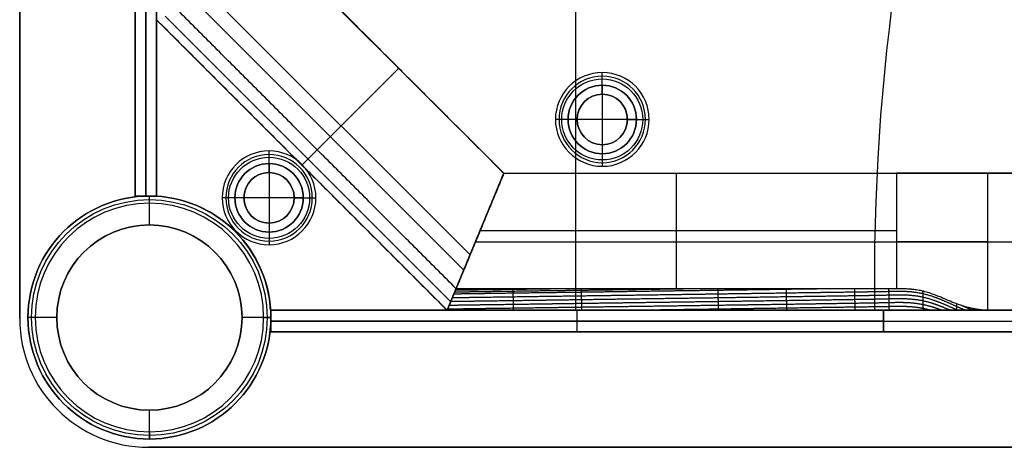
# Model space of a CAD drawing. Header units: millimetres. Extents: x -9 to 941, y -414 to 1186.
# Tile 1 of 26: x -9 to 128, y -414 to -355. Entities that reach past the tile are written whole.
import ezdxf

# ---------------------------------------------------------------- set-up
doc = ezdxf.new("R2010")
doc.units = ezdxf.units.MM
doc.header["$MEASUREMENT"] = 0

msp = doc.modelspace()

# ---------------------------------------------------------------- linework, layer by layer
for p, q in [((-9.09, 385.55, 9), (-9.09, -396.6, 9)), ((68.09, -395.45, -0.5), (68.09, -290.96, -0.5)), ((68.09, -364.22, -3.5), (68.09, -290.96, -3.5)), ((6.91, -379.6, -20.5), (6.91, -294.6, -20.5)), ((8.41, -294.6, -40.5), (8.41, -379.6, -40.5)), ((8.41, -379.6, -0.5), (8.41, -294.6, -0.5)), ((9.91, -379.6, -20.5), (9.91, -294.6, -20.5)), ((9.91, -379.63, -2), (9.91, -295.84, -2)), ((28.91, -347.28, -38.75), (58.08, -376.45, -38.75)), ((53.4, -387.76, -5), (17.6, -351.96, -5)), ((15.47, -352.84, -72.5), (52.52, -389.89, -72.5)), ((9.91, -355.15, -40.25), (50.21, -395.45, -40.25)), ((11.1, -354.65, -6.81), (50.71, -394.26, -6.81)), ((30.06, -375.3, -72.5), (43.5, -361.86, -72.5)), ((32.18, -373.18, -5), (43.5, -361.86, -5)), ((43.5, -361.86, -72.5), (43.5, -361.86, -5)), ((71.74, -364.23, 1.25), (71.74, -362.48, -0.5)), ((71.74, -365.48, -1), (71.74, -362.98, -3.5)), ((71.74, -364.23, 12.5), (71.74, -364.23, 1.25)), ((71.74, -364.23, 12.5), (71.74, -373.73, 12.5)), ((71.74, -365.48, -0.5), (71.74, -365.48, -1)), ((66.99, -368.98, 1.25), (65.24, -368.98, -0.5)), ((68.24, -368.98, -1), (65.74, -368.98, -3.5)), ((66.99, -368.98, 12.5), (66.99, -368.98, 1.25)), ((76.49, -368.98, 12.5), (66.99, -368.98, 12.5)), ((68.24, -368.98, -0.5), (68.24, -368.98, -1)), ((75.24, -368.98, -1), (77.74, -368.98, -3.5)), ((75.24, -368.98, -0.5), (75.24, -368.98, -1)), ((76.49, -368.98, 1.25), (78.24, -368.98, -0.5)), ((76.49, -368.98, 12.5), (76.49, -368.98, 1.25)), ((71.74, -372.48, -1), (71.74, -374.98, -3.5)), ((71.74, -372.48, -0.5), (71.74, -372.48, -1)), ((25.51, -375.1, 1.25), (25.51, -373.35, -0.5)), ((25.51, -376.35, -1), (25.51, -373.85, -3.5)), ((30.06, -375.3, -8), (32.18, -373.18, -5)), ((68.09, -395.45, -3.5), (68.09, -373.74, -3.5)), ((71.74, -373.73, 1.25), (71.74, -375.48, -0.5)), ((71.74, -373.73, 12.5), (71.74, -373.73, 1.25)), ((25.51, -375.1, 12.5), (25.51, -375.1, 1.25)), ((25.51, -375.1, 12.5), (25.51, -384.6, 12.5)), ((30.06, -375.3, -72.5), (30.06, -375.3, -8)), ((25.51, -376.35, -0.5), (25.51, -376.35, -1)), ((50.21, -395.45, -38.75), (58.08, -376.45, -38.75)), ((58.08, -376.45, -38.75), (50.21, -395.45, -38.75)), ((58.08, -376.45, -36.5), (873.73, -376.45, -36.5)), ((82.02, -392.45, -5), (82.02, -376.45, -5)), ((125.21, -376.45, -0.5), (125.21, -395.45, -0.5)), ((9.91, -379.6, -20.5), (6.91, -379.6, -20.5)), ((8.41, -379.6, -40.5), (8.41, -379.6, -0.5)), ((8.91, -380.6, -0.5), (8.91, -379.6, -1.5)), ((8.91, -379.6, -1.5), (8.91, -379.6, -721.5)), ((8.91, -383.6, -721.5), (8.91, -379.6, -721.5)), ((9.91, -379.63, -0.5), (9.91, -379.63, -3.5)), ((8.91, -383.6, -0.5), (8.91, -380.6, -0.5)), ((20.76, -379.85, 1.25), (19.01, -379.85, -0.5)), ((22.01, -379.85, -1), (19.51, -379.85, -3.5)), ((20.76, -379.85, 12.5), (20.76, -379.85, 1.25)), ((30.26, -379.85, 12.5), (20.76, -379.85, 12.5)), ((22.01, -379.85, -0.5), (22.01, -379.85, -1)), ((29.01, -379.85, -1), (31.51, -379.85, -3.5)), ((29.01, -379.85, -0.5), (29.01, -379.85, -1)), ((30.26, -379.85, 1.25), (32.01, -379.85, -0.5)), ((30.26, -379.85, 12.5), (30.26, -379.85, 1.25)), ((8.91, -383.6, -0.5), (8.91, -383.6, -721.5)), ((25.51, -383.35, -1), (25.51, -385.85, -3.5)), ((25.51, -383.35, -0.5), (25.51, -383.35, -1)), ((25.51, -384.6, 1.25), (25.51, -386.35, -0.5)), ((25.51, -384.6, 12.5), (25.51, -384.6, 1.25)), ((112.58, -384.45, -5), (54.77, -384.45, -5)), ((54.15, -385.95, -72.5), (54.15, -385.95, -5)), ((54.15, -385.95, -72.5), (54.15, -385.95, -5)), ((54.15, -385.95, -72.5), (173.94, -385.95, -72.5)), ((125.21, -385.95, -0.5), (141.94, -385.95, -0.5)), ((25.73, -395.45, -3.5), (25.73, -395.45, -0.5)), ((109.52, -395.45, -2), (25.73, -395.45, -2)), ((25.76, -398.45, -20.5), (25.76, -395.45, -20.5)), ((25.76, -395.45, -20.5), (110.76, -395.45, -20.5)), ((50.21, -395.45, -36.5), (881.6, -395.45, -36.5)), ((67.63, -395.45, -0.5), (67.63, -395.45, -3.5)), ((68.26, -398.45, -40.5), (68.26, -395.45, -40.5)), ((68.26, -398.45, -0.5), (68.26, -395.45, -0.5)), ((68.26, -395.45, -0.5), (68.26, -395.45, -40.5)), ((109.52, -395.45, -0.5), (109.52, -395.45, -3.5)), ((110.76, -398.45, -20.5), (110.76, -395.45, -20.5)), ((110.76, -395.45, -20.5), (820.76, -395.45, -20.5)), ((110.76, -398.45, -20.5), (110.76, -395.45, -20.5)), ((-9.09, -396.6, -0.5), (-9.09, -396.6, 18.5)), ((-6.94, -396.45, -0.5), (-7.94, -396.45, -1.5)), ((-7.94, -396.45, -1.5), (-7.94, -396.45, -721.5)), ((-3.94, -396.45, -721.5), (-7.94, -396.45, -721.5)), ((-3.94, -396.45, -0.5), (-6.94, -396.45, -0.5)), ((-3.94, -396.45, -0.5), (-3.94, -396.45, -721.5)), ((21.76, -396.45, -0.5), (21.76, -396.45, -721.5)), ((24.76, -396.45, -0.5), (21.76, -396.45, -0.5)), ((25.76, -396.45, -721.5), (21.76, -396.45, -721.5)), ((24.76, -396.45, -0.5), (25.76, -396.45, -1.5)), ((25.76, -396.45, -1.5), (25.76, -396.45, -721.5)), ((110.76, -396.95, -40.5), (25.76, -396.95, -40.5)), ((25.76, -396.95, -0.5), (110.76, -396.95, -0.5)), ((25.76, -396.95, -40.5), (25.76, -396.95, -0.5)), ((110.76, -396.95, -0.5), (820.76, -396.95, -0.5)), ((110.76, -396.95, -0.5), (110.76, -396.95, -40.5)), ((110.76, -396.95, -40.5), (820.76, -396.95, -40.5)), ((110.76, -396.95, -0.5), (110.76, -396.95, -40.5)), ((25.76, -398.45, -20.5), (110.76, -398.45, -20.5)), ((68.26, -398.45, -0.5), (68.26, -398.45, -40.5)), ((110.76, -398.45, -20.5), (820.76, -398.45, -20.5)), ((8.91, -412.3, -0.5), (8.91, -409.3, -0.5)), ((8.91, -409.3, -0.5), (8.91, -409.3, -721.5)), ((8.91, -413.3, -721.5), (8.91, -409.3, -721.5)), ((8.91, -412.3, -0.5), (8.91, -413.3, -1.5)), ((8.91, -413.3, -1.5), (8.91, -413.3, -721.5)), ((8.76, -414.45, 9), (922.91, -414.45, 9))]:
    msp.add_line(p, q)
for centre, radius in [((71.74, -368.98, 0.37), 5.62), ((71.74, -368.98, -2.25), 4.75), ((71.74, -368.98, 6.87), 4.75), ((71.74, -368.98, -0.75), 3.5), ((25.51, -379.85, 0.37), 5.63), ((25.51, -379.85, -2.25), 4.75), ((25.51, -379.85, 6.87), 4.75), ((25.51, -379.85, -0.75), 3.5), ((8.91, -396.45, -361.5), 16.85), ((8.91, -396.45, -1), 16.35), ((8.91, -396.45, -361), 12.85)]:
    msp.add_circle(centre, radius)
for centre, radius, start, end in [((409.49, -391.32, -3.5), 300, 162.4148, 180.7896), ((409.49, -391.32, -0.5), 300, 162.4148, 180.7896), ((409.49, -391.32, -2), 300, 162.4148, 180.7896), ((71.74, -368.98, -0.5), 6.5, 0, 180), ((71.74, -368.98, -3.5), 6, 0, 180), ((71.74, -368.98, 1.25), 4.75, 0, 180), ((71.74, -368.98, 12.5), 4.75, 0, 180), ((71.74, -368.98, -1), 3.5, 0, 180), ((71.74, -368.98, -0.5), 3.5, 0, 180), ((71.74, -368.98, -0.5), 6.5, 180, 360), ((71.74, -368.98, -3.5), 6, 180, 360), ((71.74, -368.98, 1.25), 4.75, 180, 0), ((71.74, -368.98, 12.5), 4.75, 180, 0), ((71.74, -368.98, -1), 3.5, 180, 0), ((71.74, -368.98, -0.5), 3.5, 180, 0), ((25.51, -379.85, -0.5), 6.5, 0, 180), ((25.51, -379.85, -3.5), 6, 0, 180), ((25.51, -379.85, 1.25), 4.75, 0, 180), ((25.51, -379.85, 12.5), 4.75, 0, 180), ((25.51, -379.85, -1), 3.5, 0, 180), ((25.51, -379.85, -0.5), 3.5, 0, 180), ((8.91, -396.45, -1.5), 16.85, 0, 180), ((8.91, -396.45, -721.5), 16.85, 0, 180), ((8.91, -396.45, -0.5), 16.85, 3.4023, 86.5977), ((8.91, -396.45, -3.5), 16.85, 3.4023, 86.5977), ((8.91, -396.45, -2), 16.85, 3.4023, 86.5977), ((8.91, -396.45, -0.5), 15.85, 0, 180), ((25.51, -379.85, -0.5), 6.5, 180, 0), ((25.51, -379.85, -3.5), 6, 180, 0), ((25.51, -379.85, 1.25), 4.75, 180, 0), ((25.51, -379.85, 12.5), 4.75, 180, 0), ((25.51, -379.85, -1), 3.5, 180, 0), ((25.51, -379.85, -0.5), 3.5, 180, 0), ((8.91, -396.45, -721.5), 12.85, 0, 180), ((8.91, -396.45, -0.5), 12.85, 0, 180), ((8.76, -396.6, -0.5), 17.85, 180, 270), ((8.76, -396.6, 18.5), 17.85, 180, 270), ((8.76, -396.6, 9), 17.85, 180, 270), ((8.91, -396.45, -1.5), 16.85, 180, 360), ((8.91, -396.45, -721.5), 16.85, 180, 0), ((8.91, -396.45, -0.5), 15.85, 180, 0), ((8.91, -396.45, -721.5), 12.85, 180, 0), ((8.91, -396.45, -0.5), 12.85, 180, 0)]:
    msp.add_arc(centre, radius, start, end)
at = {"extrusion": (-1.59767e-13, 1, 4.4874e-13)}
msp.add_arc((-112.58, 15, -376.45), 20, 230.805, 270, dxfattribs=at)
at = {"extrusion": (0, 1, 0)}
msp.add_arc((-112.58, 15, -385.95), 20, 230.805, 270, dxfattribs=at)
for points, degree in [([(-9.09, -396.6, -0.5), (-9.09, -5.53, -0.5), (-9.09, 385.55, -0.5)], 2), ([(-9.09, 385.55, 18.5), (-9.09, -5.53, 18.5), (-9.09, -396.6, 18.5)], 2), ([(6.91, -379.6, -40.5), (6.91, -337.1, -40.5), (6.91, -294.6, -40.5)], 2), ([(6.91, -294.6, -0.5), (6.91, -337.1, -0.5), (6.91, -379.6, -0.5)], 2), ([(9.91, -294.6, -40.5), (9.91, -337.1, -40.5), (9.91, -379.6, -40.5)], 2), ([(9.91, -379.6, -0.5), (9.91, -337.1, -0.5), (9.91, -294.6, -0.5)], 2), ([(9.91, -295.84, -0.5), (9.91, -337.73, -0.5), (9.91, -379.63, -0.5)], 2), ([(9.91, -295.84, -3.5), (9.91, -337.73, -3.5), (9.91, -379.63, -3.5)], 2), ([(28.91, -347.28, -5), (43.5, -361.86, -5), (58.08, -376.45, -5)], 2), ([(28.91, -347.28, -72.5), (43.5, -361.86, -72.5), (58.08, -376.45, -72.5)], 2), ([(9.91, -355.15, -8), (30.06, -375.3, -8), (50.21, -395.45, -8)], 2), ([(9.91, -355.15, -72.5), (9.91, -355.15, -40.25), (9.91, -355.15, -8)], 2), ([(9.91, -355.15, -72.5), (30.06, -375.3, -72.5), (50.21, -395.45, -72.5)], 2), ([(51.46, -392.45, -5), (32.18, -373.18, -5), (12.91, -353.9, -5)], 2), ([(50.21, -395.45, -72.5), (54.15, -385.95, -72.5), (58.08, -376.45, -72.5)], 2), ([(58.08, -376.45, -72.5), (54.15, -385.95, -72.5), (50.21, -395.45, -72.5)], 2), ([(58.08, -376.45, -5), (54.77, -384.45, -5), (51.46, -392.45, -5)], 2), ([(51.46, -392.45, -5), (54.77, -384.45, -5), (58.08, -376.45, -5)], 2), ([(58.08, -376.45, -72.5), (58.08, -376.45, -38.75), (58.08, -376.45, -5)], 2), ([(58.08, -376.45, -5), (58.08, -376.45, -38.75), (58.08, -376.45, -72.5)], 2), ([(58.08, -376.45, -5), (85.33, -376.45, -5), (112.58, -376.45, -5)], 2), ([(58.08, -376.45, -72.5), (465.91, -376.45, -72.5), (873.73, -376.45, -72.5)], 2), ([(112.58, -376.45, -5), (112.58, -384.45, -5), (112.58, -392.45, -5)], 2), ([(806.6, -376.45, -0.5), (465.91, -376.45, -0.5), (125.21, -376.45, -0.5)], 2), ([(9.91, -379.6, -40.5), (8.41, -379.6, -40.5), (6.91, -379.6, -40.5)], 2), ([(6.91, -379.6, -0.5), (8.41, -379.6, -0.5), (9.91, -379.6, -0.5)], 2), ([(6.91, -379.6, -40.5), (6.91, -379.6, -20.5), (6.91, -379.6, -0.5)], 2), ([(9.91, -379.6, -40.5), (9.91, -379.6, -20.5), (9.91, -379.6, -0.5)], 2), ([(50.21, -395.45, -8), (50.84, -393.95, -6.5), (51.46, -392.45, -5)], 2), ([(51.46, -392.45, -5), (50.87, -393.86, -6.41), (50.59, -394.53, -7.07), (50.21, -395.45, -8)], 3), ([(51.46, -392.45, -5), (51.46, -392.45, -5), (51.46, -392.45, -5), (51.46, -392.45, -5)], 3), ([(60.12, -392.45, -5), (57.23, -392.45, -5), (54.35, -392.45, -5), (51.46, -392.45, -5)], 3), ([(112.53, -392.45, -5), (112.12, -392.45, -5), (111.66, -392.45, -5), (111.04, -392.45, -5)], 3), ([(112.58, -392.45, -5), (112.56, -392.45, -5), (112.54, -392.45, -5), (112.53, -392.45, -5)], 3), ([(116.06, -392.76, -4.7), (115.82, -392.71, -4.74), (115.58, -392.67, -4.78), (115.34, -392.63, -4.81)], 3), ([(123.1, -395.45, -2.34), (122.8, -395.32, -2.44), (122.49, -395.19, -2.54), (122.19, -395.05, -2.65), (121.88, -394.92, -2.75), (121.58, -394.79, -2.86)], 5), ([(25.73, -395.45, -0.5), (67.63, -395.45, -0.5), (109.52, -395.45, -0.5)], 2), ([(25.73, -395.45, -3.5), (67.63, -395.45, -3.5), (109.52, -395.45, -3.5)], 2), ([(25.76, -398.45, -40.5), (25.76, -396.95, -40.5), (25.76, -395.45, -40.5)], 2), ([(25.76, -395.45, -40.5), (68.26, -395.45, -40.5), (110.76, -395.45, -40.5)], 2), ([(110.76, -395.45, -0.5), (68.26, -395.45, -0.5), (25.76, -395.45, -0.5)], 2), ([(25.76, -395.45, -0.5), (25.76, -396.95, -0.5), (25.76, -398.45, -0.5)], 2), ([(25.76, -395.45, -0.5), (25.76, -395.45, -20.5), (25.76, -395.45, -40.5)], 2), ([(50.21, -395.45, -8), (50.21, -395.45, -40.25), (50.21, -395.45, -72.5)], 2), ([(52.11, -395.45, -8), (51.48, -395.45, -8), (50.85, -395.45, -8), (50.21, -395.45, -8)], 3), ([(50.21, -395.45, -8), (50.21, -395.45, -40.25), (50.21, -395.45, -72.5)], 2), ([(50.21, -395.45, -72.5), (465.91, -395.45, -72.5), (881.6, -395.45, -72.5)], 2), ([(50.21, -395.45, -8), (50.85, -395.45, -8), (51.48, -395.45, -8), (52.11, -395.45, -8)], 3), ([(50.21, -395.45, -8), (50.21, -395.45, -8), (50.21, -395.45, -8), (50.21, -395.45, -8)], 3), ([(820.76, -395.45, -0.5), (465.76, -395.45, -0.5), (110.76, -395.45, -0.5)], 2), ([(110.76, -395.45, -0.5), (110.76, -396.95, -0.5), (110.76, -398.45, -0.5)], 2), ([(110.76, -395.45, -0.5), (110.76, -395.45, -20.5), (110.76, -395.45, -40.5)], 2), ([(110.76, -395.45, -40.5), (110.76, -396.95, -40.5), (110.76, -398.45, -40.5)], 2), ([(110.76, -395.45, -40.5), (465.76, -395.45, -40.5), (820.76, -395.45, -40.5)], 2), ([(110.76, -395.45, -40.5), (110.76, -396.95, -40.5), (110.76, -398.45, -40.5)], 2), ([(110.76, -395.45, -40.5), (110.76, -395.45, -20.5), (110.76, -395.45, -0.5)], 2), ([(110.76, -395.45, -0.5), (110.76, -396.95, -0.5), (110.76, -398.45, -0.5)], 2), ([(112.58, -395.45, -8), (112.56, -395.45, -8), (112.54, -395.45, -8), (112.52, -395.45, -8)], 3), ([(117, -395.45, -7.15), (116.77, -395.45, -7.25), (116.54, -395.45, -7.34), (116.3, -395.45, -7.43)], 3), ([(120.98, -395.45, -4.28), (120.6, -395.45, -4.63), (120.24, -395.45, -4.95), (119.89, -395.45, -5.25)], 3), ([(121.8, -395.45, -3.53), (121.52, -395.45, -3.78), (121.25, -395.45, -4.03), (120.98, -395.45, -4.28)], 3), ([(124.16, -395.45, -1.41), (124.1, -395.43, -1.43), (124.05, -395.41, -1.44), (124, -395.38, -1.46), (123.94, -395.36, -1.48), (123.89, -395.34, -1.49)], 5), ([(124.69, -395.45, -0.94), (124.68, -395.45, -0.95), (124.66, -395.44, -0.95), (124.65, -395.44, -0.96), (124.64, -395.43, -0.96), (124.63, -395.43, -0.96)], 5), ([(806.6, -395.45, -0.5), (465.91, -395.45, -0.5), (125.21, -395.45, -0.5)], 2), ([(110.76, -398.45, -40.5), (68.26, -398.45, -40.5), (25.76, -398.45, -40.5)], 2), ([(25.76, -398.45, -0.5), (68.26, -398.45, -0.5), (110.76, -398.45, -0.5)], 2), ([(25.76, -398.45, -40.5), (25.76, -398.45, -20.5), (25.76, -398.45, -0.5)], 2), ([(110.76, -398.45, -0.5), (465.76, -398.45, -0.5), (820.76, -398.45, -0.5)], 2), ([(110.76, -398.45, -40.5), (110.76, -398.45, -20.5), (110.76, -398.45, -0.5)], 2), ([(820.76, -398.45, -40.5), (465.76, -398.45, -40.5), (110.76, -398.45, -40.5)], 2), ([(110.76, -398.45, -0.5), (110.76, -398.45, -20.5), (110.76, -398.45, -40.5)], 2), ([(922.91, -414.45, -0.5), (465.83, -414.45, -0.5), (8.76, -414.45, -0.5)], 2), ([(8.76, -414.45, 18.5), (465.83, -414.45, 18.5), (922.91, -414.45, 18.5)], 2), ([(8.76, -414.45, -0.5), (8.76, -414.45, 9), (8.76, -414.45, 18.5)], 2)]:
    msp.add_open_spline(points, degree=degree)
for points, degree, knots in [([(121.07, -395.45, -4.2), (121.03, -395.43, -4.21), (121, -395.42, -4.22), (120.96, -395.4, -4.24), (119.99, -394.98, -4.58), (119.03, -394.55, -4.93), (118.09, -394.14, -5.24), (116.22, -393.55, -5.72), (114.32, -393.33, -5.94), (113.38, -393.32, -5.96), (111.48, -393.36, -5.98), (109.59, -393.41, -5.99), (108.64, -393.42, -6), (105.8, -393.47, -6.03), (102.95, -393.51, -6.07), (101.06, -393.54, -6.1), (97.27, -393.59, -6.15), (93.48, -393.65, -6.2), (91.58, -393.68, -6.23), (85.9, -393.76, -6.31), (80.21, -393.84, -6.39), (76.42, -393.89, -6.44), (70.73, -393.97, -6.52), (65.05, -394.05, -6.6), (63.15, -394.08, -6.63), (59.53, -394.13, -6.68), (55.9, -394.18, -6.73), (54.17, -394.2, -6.76), (52.44, -394.23, -6.77), (50.71, -394.25, -6.8)], 5, [-3.253578, -3.253578, -3.253578, -3.253578, -3.253578, -3.253578, -3.235183, -3.235183, -3.235183, -2.761475, -2.761475, -2.761475, -2.287767, -2.287767, -2.287767, -1.814059, -1.814059, -1.814059, -0.866643, -0.866643, -0.866643, 0.080773, 0.080773, 0.080773, 1.975604, 1.975604, 1.975604, 2.92302, 2.92302, 2.92302, 3.788154, 3.788154, 3.788154, 3.788154, 3.788154, 3.788154]), ([(122.09, -395.45, -3.26), (121.84, -395.34, -3.35), (121.6, -395.24, -3.43), (121.36, -395.13, -3.52), (120.19, -394.61, -3.94), (119.01, -394.08, -4.37), (118.08, -393.67, -4.68), (116.2, -393.06, -5.17), (114.31, -392.83, -5.4), (113.37, -392.82, -5.43), (111.47, -392.86, -5.44), (109.57, -392.9, -5.46), (108.63, -392.91, -5.48), (105.78, -392.95, -5.51), (102.94, -392.99, -5.55), (101.05, -393.02, -5.58), (97.26, -393.07, -5.63), (93.47, -393.13, -5.68), (91.57, -393.15, -5.71), (85.89, -393.24, -5.79), (80.2, -393.32, -5.87), (76.41, -393.37, -5.92), (70.72, -393.45, -6), (65.04, -393.53, -6.08), (63.14, -393.55, -6.11), (59.56, -393.61, -6.16), (55.98, -393.66, -6.21), (54.3, -393.68, -6.23), (52.61, -393.71, -6.25), (50.93, -393.73, -6.28)], 5, [-3.358115, -3.358115, -3.358115, -3.358115, -3.358115, -3.358115, -3.235183, -3.235183, -3.235183, -2.761475, -2.761475, -2.761475, -2.287767, -2.287767, -2.287767, -1.814059, -1.814059, -1.814059, -0.866643, -0.866643, -0.866643, 0.080773, 0.080773, 0.080773, 1.975604, 1.975604, 1.975604, 2.92302, 2.92302, 2.92302, 3.7653, 3.7653, 3.7653, 3.7653, 3.7653, 3.7653]), ([(104.84, -392.45, -5), (103.32, -392.47, -5.02), (101.8, -392.49, -5.05), (100.28, -392.51, -5.07), (96.87, -392.56, -5.11), (93.45, -392.61, -5.16), (91.56, -392.64, -5.19), (85.87, -392.72, -5.27), (80.19, -392.79, -5.35), (76.4, -392.85, -5.4), (70.71, -392.93, -5.48), (65.03, -393.01, -5.56), (63.13, -393.03, -5.59), (59.6, -393.08, -5.64), (56.06, -393.13, -5.69), (54.42, -393.16, -5.71), (52.78, -393.18, -5.73), (51.14, -393.2, -5.75)], 5, [-1.625641, -1.625641, -1.625641, -1.625641, -1.625641, -1.625641, -0.866643, -0.866643, -0.866643, 0.080773, 0.080773, 0.080773, 1.975604, 1.975604, 1.975604, 2.92302, 2.92302, 2.92302, 3.742416, 3.742416, 3.742416, 3.742416, 3.742416, 3.742416]), ([(86.25, -392.45, -5), (82.76, -392.5, -5.05), (79.28, -392.55, -5.1), (75.79, -392.6, -5.15), (70.4, -392.67, -5.22), (65.02, -392.75, -5.3), (63.13, -392.77, -5.33), (59.61, -392.82, -5.38), (56.1, -392.87, -5.42), (54.49, -392.89, -5.45), (52.87, -392.92, -5.47), (51.25, -392.94, -5.49)], 5, [0.231818, 0.231818, 0.231818, 0.231818, 0.231818, 0.231818, 1.975604, 1.975604, 1.975604, 2.92302, 2.92302, 2.92302, 3.730968, 3.730968, 3.730968, 3.730968, 3.730968, 3.730968]), ([(67.68, -392.45, -5), (66.01, -392.47, -5.03), (64.34, -392.5, -5.05), (62.67, -392.52, -5.07), (59.4, -392.57, -5.12), (56.14, -392.61, -5.16), (54.55, -392.63, -5.19), (52.96, -392.66, -5.21), (51.36, -392.68, -5.23)], 5, [2.088379, 2.088379, 2.088379, 2.088379, 2.088379, 2.088379, 2.92302, 2.92302, 2.92302, 3.719518, 3.719518, 3.719518, 3.719518, 3.719518, 3.719518]), ([(60.12, -392.45, -5), (58.68, -392.45, -5), (57.23, -392.45, -5), (54.34, -392.45, -5), (52.9, -392.45, -5), (51.46, -392.45, -5)], 3, [21.245349, 21.245349, 21.245349, 21.245349, 25.345446, 25.345446, 29.445543, 29.445543, 29.445543, 29.445543]), ([(59.33, -392.45, -5), (59.33, -392.47, -5.03), (59.33, -392.5, -5.05), (59.33, -392.52, -5.07), (59.33, -392.6, -5.15), (59.33, -392.67, -5.22), (59.33, -392.72, -5.28), (59.33, -392.83, -5.38), (59.34, -392.93, -5.48), (59.34, -392.98, -5.54), (59.34, -393.14, -5.69), (59.34, -393.3, -5.85), (59.35, -393.4, -5.95), (59.35, -393.61, -6.16), (59.36, -393.82, -6.37), (59.36, -393.92, -6.47), (59.36, -394.13, -6.68), (59.37, -394.34, -6.89), (59.37, -394.44, -6.99), (59.37, -394.65, -7.2), (59.38, -394.86, -7.41), (59.38, -394.96, -7.51), (59.39, -395.12, -7.67), (59.39, -395.28, -7.83), (59.39, -395.34, -7.89), (59.39, -395.39, -7.95), (59.39, -395.45, -8)], 5, [-0.2409689, -0.2409689, -0.2409689, -0.2409689, -0.2409689, -0.2409689, -0.2246072, -0.2246072, -0.2246072, -0.1882062, -0.1882062, -0.1882062, -0.1518052, -0.1518052, -0.1518052, -0.0790031, -0.0790031, -0.0790031, -0.0062011, -0.0062011, -0.0062011, 0.066601, 0.066601, 0.066601, 0.1394031, 0.1394031, 0.1394031, 0.1786994, 0.1786994, 0.1786994, 0.1786994, 0.1786994, 0.1786994]), ([(97.43, -392.45, -5), (97.28, -392.45, -5), (97.13, -392.45, -5), (95.25, -392.45, -5), (93.52, -392.45, -5), (89.45, -392.45, -5), (87.12, -392.45, -5), (81.74, -392.45, -5), (78.71, -392.45, -5), (71.72, -392.45, -5), (67.77, -392.45, -5), (62.59, -392.45, -5), (61.36, -392.45, -5), (60.12, -392.45, -5)], 3, [3.066513, 3.066513, 3.066513, 3.066513, 3.111296, 3.111296, 3.630969, 3.630969, 4.331772, 4.331772, 5.242817, 5.242817, 6.427175, 6.427175, 6.797845, 6.797845, 6.797845, 6.797845]), ([(68.81, -392.45, -5), (68.81, -392.5, -5.05), (68.81, -392.55, -5.1), (68.81, -392.6, -5.15), (68.81, -392.7, -5.25), (68.81, -392.8, -5.35), (68.81, -392.85, -5.4), (68.82, -393.01, -5.56), (68.82, -393.16, -5.72), (68.82, -393.27, -5.82), (68.83, -393.47, -6.03), (68.83, -393.68, -6.24), (68.83, -393.79, -6.34), (68.84, -394, -6.55), (68.84, -394.2, -6.76), (68.85, -394.31, -6.86), (68.85, -394.52, -7.07), (68.86, -394.72, -7.28), (68.86, -394.83, -7.38), (68.86, -395.02, -7.57), (68.87, -395.2, -7.75), (68.87, -395.28, -7.84), (68.87, -395.37, -7.92), (68.87, -395.45, -8)], 5, [-0.2223963, -0.2223963, -0.2223963, -0.2223963, -0.2223963, -0.2223963, -0.1882062, -0.1882062, -0.1882062, -0.1518052, -0.1518052, -0.1518052, -0.0790031, -0.0790031, -0.0790031, -0.0062011, -0.0062011, -0.0062011, 0.066601, 0.066601, 0.066601, 0.1394031, 0.1394031, 0.1394031, 0.1972444, 0.1972444, 0.1972444, 0.1972444, 0.1972444, 0.1972444]), ([(87.76, -392.45, -5), (87.76, -392.5, -5.05), (87.77, -392.55, -5.1), (87.77, -392.59, -5.15), (87.77, -392.74, -5.3), (87.77, -392.9, -5.45), (87.78, -393, -5.55), (87.78, -393.21, -5.76), (87.78, -393.42, -5.97), (87.79, -393.52, -6.08), (87.79, -393.73, -6.28), (87.8, -393.94, -6.49), (87.8, -394.04, -6.6), (87.8, -394.25, -6.8), (87.81, -394.46, -7.01), (87.81, -394.56, -7.12), (87.81, -394.77, -7.32), (87.82, -394.98, -7.53), (87.82, -395.08, -7.64), (87.82, -395.22, -7.77), (87.83, -395.36, -7.91), (87.83, -395.39, -7.94), (87.83, -395.42, -7.97), (87.83, -395.45, -8)], 5, [-0.1852446, -0.1852446, -0.1852446, -0.1852446, -0.1852446, -0.1852446, -0.1518052, -0.1518052, -0.1518052, -0.0790031, -0.0790031, -0.0790031, -0.0062011, -0.0062011, -0.0062011, 0.066601, 0.066601, 0.066601, 0.1394031, 0.1394031, 0.1394031, 0.2122051, 0.2122051, 0.2122051, 0.2343557, 0.2343557, 0.2343557, 0.2343557, 0.2343557, 0.2343557]), ([(97.24, -392.45, -5), (97.24, -392.47, -5.02), (97.24, -392.49, -5.05), (97.24, -392.51, -5.07), (97.25, -392.64, -5.19), (97.25, -392.76, -5.32), (97.25, -392.87, -5.42), (97.26, -393.07, -5.63), (97.26, -393.28, -5.84), (97.26, -393.39, -5.94), (97.27, -393.59, -6.15), (97.27, -393.8, -6.36), (97.27, -393.91, -6.46), (97.28, -394.11, -6.67), (97.28, -394.32, -6.88), (97.29, -394.43, -6.98), (97.29, -394.64, -7.19), (97.3, -394.84, -7.4), (97.3, -394.95, -7.5), (97.3, -395.11, -7.67), (97.3, -395.27, -7.83), (97.31, -395.33, -7.89), (97.31, -395.39, -7.94), (97.31, -395.45, -8)], 5, [-0.1666693, -0.1666693, -0.1666693, -0.1666693, -0.1666693, -0.1666693, -0.1518052, -0.1518052, -0.1518052, -0.0790031, -0.0790031, -0.0790031, -0.0062011, -0.0062011, -0.0062011, 0.066601, 0.066601, 0.066601, 0.1394031, 0.1394031, 0.1394031, 0.2122051, 0.2122051, 0.2122051, 0.2530438, 0.2530438, 0.2530438, 0.2530438, 0.2530438, 0.2530438]), ([(106.34, -392.45, -5), (104.87, -392.45, -5), (103.68, -392.45, -5), (102.35, -392.45, -5), (101.35, -392.45, -5), (99.3, -392.45, -5), (98.37, -392.45, -5), (97.43, -392.45, -5)], 3, [-6.563186, -6.563186, -6.563186, -6.563186, -6.390072, -6.390072, -5.549494, -5.549494, -4.844336, -4.844336, -4.844336, -4.844336]), ([(111.04, -392.45, -5), (110.26, -392.45, -5), (109.48, -392.45, -5), (107.91, -392.45, -5), (107.13, -392.45, -5), (106.34, -392.45, -5)], 3, [0, 0, 0, 0, 0.912976, 0.912976, 1.825952, 1.825952, 1.825952, 1.825952]), ([(111.04, -392.45, -5), (110.57, -392.45, -5), (110.09, -392.45, -5), (108.87, -392.45, -5), (108.12, -392.45, -5), (107.03, -392.45, -5), (106.69, -392.45, -5), (106.34, -392.45, -5)], 3, [1.7055587, 1.7055587, 1.7055587, 1.7055587, 1.8484542, 1.8484542, 2.0719496, 2.0719496, 2.1754008, 2.1754008, 2.1754008, 2.1754008]), ([(106.72, -392.45, -5), (106.72, -392.55, -5.1), (106.73, -392.64, -5.2), (106.73, -392.74, -5.3), (106.73, -392.94, -5.51), (106.74, -393.14, -5.71), (106.74, -393.25, -5.82), (106.74, -393.45, -6.02), (106.75, -393.66, -6.23), (106.75, -393.76, -6.34), (106.76, -393.97, -6.54), (106.76, -394.18, -6.75), (106.76, -394.28, -6.85), (106.77, -394.49, -7.06), (106.77, -394.7, -7.27), (106.77, -394.81, -7.37), (106.78, -395, -7.56), (106.78, -395.19, -7.75), (106.78, -395.28, -7.83), (106.79, -395.36, -7.92), (106.79, -395.45, -8)], 5, [-0.1480972, -0.1480972, -0.1480972, -0.1480972, -0.1480972, -0.1480972, -0.0790031, -0.0790031, -0.0790031, -0.0062011, -0.0062011, -0.0062011, 0.066601, 0.066601, 0.066601, 0.1394031, 0.1394031, 0.1394031, 0.2122051, 0.2122051, 0.2122051, 0.2721473, 0.2721473, 0.2721473, 0.2721473, 0.2721473, 0.2721473]), ([(111.46, -392.45, -5), (111.46, -392.53, -5.09), (111.46, -392.61, -5.18), (111.47, -392.69, -5.27), (111.47, -392.87, -5.46), (111.48, -393.06, -5.66), (111.48, -393.16, -5.76), (111.48, -393.36, -5.98), (111.49, -393.57, -6.19), (111.49, -393.67, -6.29), (111.49, -393.88, -6.5), (111.5, -394.09, -6.71), (111.5, -394.19, -6.81), (111.51, -394.41, -7.01), (111.51, -394.62, -7.22), (111.51, -394.73, -7.32), (111.52, -394.93, -7.52), (111.52, -395.14, -7.72), (111.52, -395.25, -7.81), (111.53, -395.35, -7.91), (111.53, -395.45, -8)], 5, [-0.1389146, -0.1389146, -0.1389146, -0.1389146, -0.1389146, -0.1389146, -0.0790031, -0.0790031, -0.0790031, -0.0062011, -0.0062011, -0.0062011, 0.066601, 0.066601, 0.066601, 0.1394031, 0.1394031, 0.1394031, 0.2122051, 0.2122051, 0.2122051, 0.2811399, 0.2811399, 0.2811399, 0.2811399, 0.2811399, 0.2811399]), ([(115.34, -392.63, -4.81), (114.88, -392.56, -4.87), (114.42, -392.51, -4.92), (113.5, -392.47, -4.99), (113.04, -392.46, -5), (112.58, -392.45, -5)], 3, [0, 0, 0, 0, 0.1566339, 0.1566339, 0.3132826, 0.3132826, 0.3132826, 0.3132826]), ([(115.34, -392.63, -4.81), (115.22, -392.61, -4.83), (115.09, -392.59, -4.84), (114.79, -392.55, -4.88), (114.62, -392.54, -4.9), (114.22, -392.5, -4.94), (113.98, -392.49, -4.96), (113.35, -392.46, -4.99), (112.97, -392.45, -5), (112.58, -392.45, -5)], 3, [1.2328418, 1.2328418, 1.2328418, 1.2328418, 1.3124131, 1.3124131, 1.3919659, 1.3919659, 1.4716929, 1.4716929, 1.5522762, 1.5522762, 1.5522762, 1.5522762]), ([(120.82, -394.52, -3.23), (120.43, -394.37, -3.4), (120.08, -394.23, -3.54), (119.39, -393.93, -3.81), (119.05, -393.79, -3.93), (118.35, -393.49, -4.15), (117.98, -393.35, -4.26), (117.36, -393.13, -4.42), (117.14, -393.05, -4.48), (116.65, -392.91, -4.58), (116.39, -392.84, -4.64), (116.06, -392.76, -4.7)], 3, [0.5472063, 0.5472063, 0.5472063, 0.5472063, 0.6973076, 0.6973076, 0.8474071, 0.8474071, 0.9975075, 0.9975075, 1.072561, 1.072561, 1.1476096, 1.1476096, 1.1476096, 1.1476096]), ([(116.19, -392.79, -4.67), (116.19, -392.86, -4.76), (116.19, -392.94, -4.85), (116.2, -393.01, -4.94), (116.2, -393.18, -5.13), (116.2, -393.35, -5.33), (116.21, -393.44, -5.44), (116.21, -393.64, -5.65), (116.22, -393.84, -5.87), (116.22, -393.94, -5.98), (116.22, -394.15, -6.19), (116.23, -394.35, -6.4), (116.23, -394.46, -6.5), (116.23, -394.67, -6.71), (116.24, -394.88, -6.91), (116.24, -394.99, -7.01), (116.24, -395.14, -7.16), (116.25, -395.3, -7.31), (116.25, -395.35, -7.35), (116.25, -395.4, -7.4), (116.25, -395.45, -7.44)], 5, [-0.1353999, -0.1353999, -0.1353999, -0.1353999, -0.1353999, -0.1353999, -0.0790031, -0.0790031, -0.0790031, -0.0062011, -0.0062011, -0.0062011, 0.066601, 0.066601, 0.066601, 0.1394031, 0.1394031, 0.1394031, 0.2122051, 0.2122051, 0.2122051, 0.245033, 0.245033, 0.245033, 0.245033, 0.245033, 0.245033]), ([(118.85, -395.45, -6.07), (118.33, -395.25, -6.22), (117.8, -395.07, -6.37), (117.28, -394.91, -6.5), (115.82, -394.54, -6.81), (114.34, -394.37, -6.97), (113.4, -394.37, -7), (111.51, -394.4, -7.02), (109.61, -394.45, -7.02), (108.66, -394.46, -7.04), (105.82, -394.51, -7.07), (102.98, -394.55, -7.11), (101.08, -394.58, -7.14), (97.29, -394.64, -7.19), (93.5, -394.69, -7.24), (91.61, -394.72, -7.27), (85.92, -394.8, -7.35), (80.23, -394.88, -7.43), (76.44, -394.93, -7.48), (70.76, -395.01, -7.56), (65.07, -395.09, -7.64), (63.18, -395.12, -7.67), (59.46, -395.17, -7.72), (55.74, -395.22, -7.77), (53.92, -395.24, -7.81), (52.1, -395.28, -7.82), (50.28, -395.3, -7.85)], 5, [-3.025247, -3.025247, -3.025247, -3.025247, -3.025247, -3.025247, -2.761475, -2.761475, -2.761475, -2.287767, -2.287767, -2.287767, -1.814059, -1.814059, -1.814059, -0.866643, -0.866643, -0.866643, 0.080773, 0.080773, 0.080773, 1.975604, 1.975604, 1.975604, 2.92302, 2.92302, 2.92302, 3.83371, 3.83371, 3.83371, 3.83371, 3.83371, 3.83371]), ([(120.03, -395.45, -5.13), (119.27, -395.13, -5.39), (118.51, -394.81, -5.64), (117.75, -394.52, -5.87), (116.05, -394.04, -6.27), (114.33, -393.85, -6.46), (113.39, -393.84, -6.49), (111.5, -393.88, -6.5), (109.6, -393.93, -6.51), (108.65, -393.94, -6.52), (105.81, -393.99, -6.55), (102.96, -394.03, -6.59), (101.07, -394.06, -6.62), (97.28, -394.12, -6.67), (93.49, -394.17, -6.72), (91.59, -394.2, -6.75), (85.91, -394.28, -6.83), (80.22, -394.36, -6.91), (76.43, -394.41, -6.96), (70.75, -394.49, -7.04), (65.06, -394.57, -7.12), (63.17, -394.6, -7.15), (59.49, -394.65, -7.2), (55.82, -394.7, -7.25), (54.05, -394.72, -7.28), (52.27, -394.75, -7.3), (50.49, -394.78, -7.32)], 5, [-3.145558, -3.145558, -3.145558, -3.145558, -3.145558, -3.145558, -2.761475, -2.761475, -2.761475, -2.287767, -2.287767, -2.287767, -1.814059, -1.814059, -1.814059, -0.866643, -0.866643, -0.866643, 0.080773, 0.080773, 0.080773, 1.975604, 1.975604, 1.975604, 2.92302, 2.92302, 2.92302, 3.810963, 3.810963, 3.810963, 3.810963, 3.810963, 3.810963]), ([(122.31, -395.01, -2.47), (122.02, -394.93, -2.64), (121.75, -394.84, -2.78), (121.26, -394.68, -3.02), (121.03, -394.6, -3.13), (120.82, -394.52, -3.23)], 3, [-1.0569506, -1.0569506, -1.0569506, -1.0569506, -0.9702664, -0.9702664, -0.8835835, -0.8835835, -0.8835835, -0.8835835]), ([(120.87, -394.54, -3.2), (120.87, -394.61, -3.3), (120.87, -394.69, -3.4), (120.87, -394.77, -3.5), (120.88, -394.93, -3.71), (120.88, -395.1, -3.92), (120.88, -395.19, -4.03), (120.88, -395.3, -4.17), (120.89, -395.4, -4.3), (120.89, -395.42, -4.32), (120.89, -395.43, -4.34), (120.89, -395.45, -4.36)], 5, [-0.1409194, -0.1409194, -0.1409194, -0.1409194, -0.1409194, -0.1409194, -0.0790031, -0.0790031, -0.0790031, -0.0062011, -0.0062011, -0.0062011, 0.0064665, 0.0064665, 0.0064665, 0.0064665, 0.0064665, 0.0064665]), ([(59.77, -395.45, -8), (59.4, -395.45, -8), (59.08, -395.45, -8), (56.65, -395.45, -8), (55.82, -395.45, -8.01), (53.42, -395.45, -8.01), (52.71, -395.45, -8), (52.11, -395.45, -8)], 3, [4.7661034, 4.7661034, 4.7661034, 4.7661034, 4.8164443, 4.8164443, 5.2310486, 5.2310486, 5.4990466, 5.4990466, 5.4990466, 5.4990466]), ([(68.59, -395.45, -8), (67, -395.45, -8), (65.41, -395.45, -8), (62.47, -395.45, -8), (61.12, -395.45, -8), (59.77, -395.45, -8)], 3, [5.9513226, 5.9513226, 5.9513226, 5.9513226, 6.4271748, 6.4271748, 6.8328929, 6.8328929, 6.8328929, 6.8328929]), ([(87.77, -395.45, -8), (86.77, -395.45, -8), (85.78, -395.45, -8), (81.74, -395.45, -8), (78.71, -395.45, -8), (73.31, -395.45, -8), (70.95, -395.45, -8), (68.59, -395.45, -8)], 3, [4.032633, 4.032633, 4.032633, 4.032633, 4.331772, 4.331772, 5.242817, 5.242817, 5.951323, 5.951323, 5.951323, 5.951323]), ([(117.29, -395.45, -7.01), (117.08, -395.39, -7.06), (116.87, -395.34, -7.1), (116.67, -395.29, -7.14), (115.52, -395.04, -7.35), (114.35, -394.91, -7.48), (113.41, -394.91, -7.51), (111.52, -394.94, -7.53), (109.62, -394.98, -7.54), (108.67, -394.99, -7.55), (105.83, -395.03, -7.59), (102.99, -395.07, -7.63), (101.09, -395.1, -7.66), (97.3, -395.16, -7.71), (93.51, -395.21, -7.76), (91.62, -395.24, -7.79), (87.46, -395.3, -7.85), (83.3, -395.36, -7.91), (81.04, -395.39, -7.94), (78.78, -395.42, -7.97), (76.52, -395.45, -8)], 5, [-2.867349, -2.867349, -2.867349, -2.867349, -2.867349, -2.867349, -2.761475, -2.761475, -2.761475, -2.287767, -2.287767, -2.287767, -1.814059, -1.814059, -1.814059, -0.866643, -0.866643, -0.866643, 0.080773, 0.080773, 0.080773, 1.211476, 1.211476, 1.211476, 1.211476, 1.211476, 1.211476]), ([(106.26, -395.45, -8), (103.31, -395.45, -8), (100.35, -395.45, -8), (94.19, -395.45, -8), (90.98, -395.45, -8), (87.77, -395.45, -8)], 3, [2.372356, 2.372356, 2.372356, 2.372356, 2.94896, 2.94896, 3.574702, 3.574702, 3.574702, 3.574702]), ([(111.03, -395.45, -8), (110.56, -395.45, -8), (110.08, -395.45, -8), (108.87, -395.45, -8), (108.12, -395.45, -8), (107.01, -395.45, -8), (106.63, -395.45, -8), (106.26, -395.45, -8)], 3, [1.7072159, 1.7072159, 1.7072159, 1.7072159, 1.8484542, 1.8484542, 2.0719496, 2.0719496, 2.1835144, 2.1835144, 2.1835144, 2.1835144]), ([(106.26, -395.45, -8), (107.06, -395.45, -8), (107.85, -395.45, -8), (109.44, -395.45, -8), (110.23, -395.45, -8), (111.03, -395.45, -8)], 3, [0, 0, 0, 0, 0.2862765, 0.2862765, 0.5725533, 0.5725533, 0.5725533, 0.5725533]), ([(112.52, -395.45, -8), (112.37, -395.45, -8), (112.23, -395.45, -8), (111.75, -395.45, -8.01), (111.43, -395.45, -8), (111.03, -395.45, -8)], 3, [1.8195166, 1.8195166, 1.8195166, 1.8195166, 1.8772932, 1.8772932, 2.0080175, 2.0080175, 2.0080175, 2.0080175]), ([(116.3, -395.45, -7.43), (115.79, -395.45, -7.61), (115.26, -395.45, -7.74), (114.01, -395.45, -7.95), (113.29, -395.45, -8), (112.58, -395.45, -8)], 3, [1.1724182, 1.1724182, 1.1724182, 1.1724182, 1.3375054, 1.3375054, 1.5522762, 1.5522762, 1.5522762, 1.5522762]), ([(112.58, -395.45, -8), (113.2, -395.45, -7.99), (113.83, -395.45, -7.96), (115.08, -395.45, -7.78), (115.69, -395.45, -7.64), (116.3, -395.45, -7.43)], 3, [0, 0, 0, 0, 0.190013, 0.190013, 0.3805736, 0.3805736, 0.3805736, 0.3805736]), ([(119.89, -395.45, -5.25), (119.79, -395.45, -5.34), (119.68, -395.45, -5.42), (119.58, -395.45, -5.51), (118.89, -395.45, -6.07), (118.16, -395.45, -6.58), (117.23, -395.45, -7.04), (117.11, -395.45, -7.1), (117, -395.45, -7.15)], 3, [0.7329232, 0.7329232, 0.7329232, 0.7329232, 0.7761381, 0.7761381, 0.7761381, 1.0568246, 1.0568246, 1.0959525, 1.0959525, 1.0959525, 1.0959525]), ([(122.36, -395.45, -3.01), (122.29, -395.45, -3.08), (122.22, -395.45, -3.14), (122.02, -395.45, -3.32), (121.91, -395.45, -3.42), (121.8, -395.45, -3.53)], 3, [0.38576439, 0.38576439, 0.38576439, 0.38576439, 0.41567796, 0.41567796, 0.46189067, 0.46189067, 0.46189067, 0.46189067]), ([(122.36, -395.45, -3.01), (122.79, -395.45, -2.63), (123.21, -395.45, -2.24), (123.84, -395.45, -1.69), (124.05, -395.45, -1.5), (124.47, -395.45, -1.13), (124.68, -395.45, -0.94), (124.93, -395.45, -0.73), (124.97, -395.45, -0.7), (125.01, -395.45, -0.67), (125.01, -395.45, -0.67), (125.02, -395.45, -0.66), (125.02, -395.45, -0.66), (125.02, -395.45, -0.66), (125.01, -395.45, -0.66), (125.01, -395.45, -0.67), (125, -395.45, -0.67), (124.98, -395.45, -0.69), (124.97, -395.45, -0.7), (124.92, -395.45, -0.74), (124.89, -395.44, -0.76), (124.73, -395.43, -0.89), (124.59, -395.42, -0.99), (124.23, -395.39, -1.26), (124, -395.36, -1.42), (123.3, -395.24, -1.89), (122.81, -395.14, -2.19), (122.31, -395.01, -2.47)], 3, [0, 0, 0, 0, 0.1459751, 0.1459751, 0.2189619, 0.2189619, 0.291948, 0.291948, 0.3034344, 0.3034344, 0.3048702, 0.3048702, 0.3052292, 0.3052292, 0.3055882, 0.3055882, 0.3063061, 0.3063061, 0.3091777, 0.3091777, 0.3149209, 0.3149209, 0.3378938, 0.3378938, 0.3778595, 0.3778595, 0.4578626, 0.4578626, 0.4578626, 0.4578626]), ([(125.21, -395.45, -0.5), (125.05, -395.45, -0.64), (124.92, -395.44, -0.74), (124.68, -395.43, -0.92), (124.59, -395.42, -0.99), (124.32, -395.4, -1.19), (124.17, -395.38, -1.3), (123.77, -395.32, -1.58), (123.54, -395.28, -1.73), (123.14, -395.2, -1.99), (122.96, -395.17, -2.1), (122.62, -395.09, -2.3), (122.46, -395.05, -2.39), (122.31, -395.01, -2.47)], 3, [0, 0, 0, 0, 0.0226263, 0.0226263, 0.0452525, 0.0452525, 0.0902738, 0.0902738, 0.1803806, 0.1803806, 0.2704647, 0.2704647, 0.3605437, 0.3605437, 0.3605437, 0.3605437]), ([(125.21, -395.45, -0.5), (124.92, -395.45, -0.74), (124.63, -395.45, -0.99), (123.8, -395.45, -1.72), (123.25, -395.45, -2.21), (122.6, -395.45, -2.79), (122.48, -395.45, -2.9), (122.36, -395.45, -3.01)], 3, [0, 0, 0, 0, 0.1144494, 0.1144494, 0.3343764, 0.3343764, 0.3836416, 0.3836416, 0.3836416, 0.3836416]), ([(123.62, -395.45, -1.88), (123.54, -395.41, -1.91), (123.45, -395.38, -1.93), (123.37, -395.34, -1.96), (123.24, -395.28, -2.01), (123.1, -395.23, -2.05), (123.05, -395.21, -2.07), (123.01, -395.19, -2.08), (122.96, -395.16, -2.1)], 5, [-3.51466009, -3.51466009, -3.51466009, -3.51466009, -3.51466009, -3.51466009, -3.47203712, -3.47203712, -3.47203712, -3.44760082, -3.44760082, -3.44760082, -3.44760082, -3.44760082, -3.44760082]), ([(123.2, -395.22, -1.95), (123.2, -395.23, -1.96), (123.2, -395.24, -1.98), (123.2, -395.25, -1.99), (123.2, -395.29, -2.05), (123.2, -395.34, -2.11), (123.21, -395.38, -2.15), (123.21, -395.41, -2.2), (123.21, -395.45, -2.25)], 5, [-0.19664085, -0.19664085, -0.19664085, -0.19664085, -0.19664085, -0.19664085, -0.18820622, -0.18820622, -0.18820622, -0.15929249, -0.15929249, -0.15929249, -0.15929249, -0.15929249, -0.15929249])]:
    msp.add_open_spline(points, degree=degree, knots=knots)

doc.saveas('drawing.dxf')
